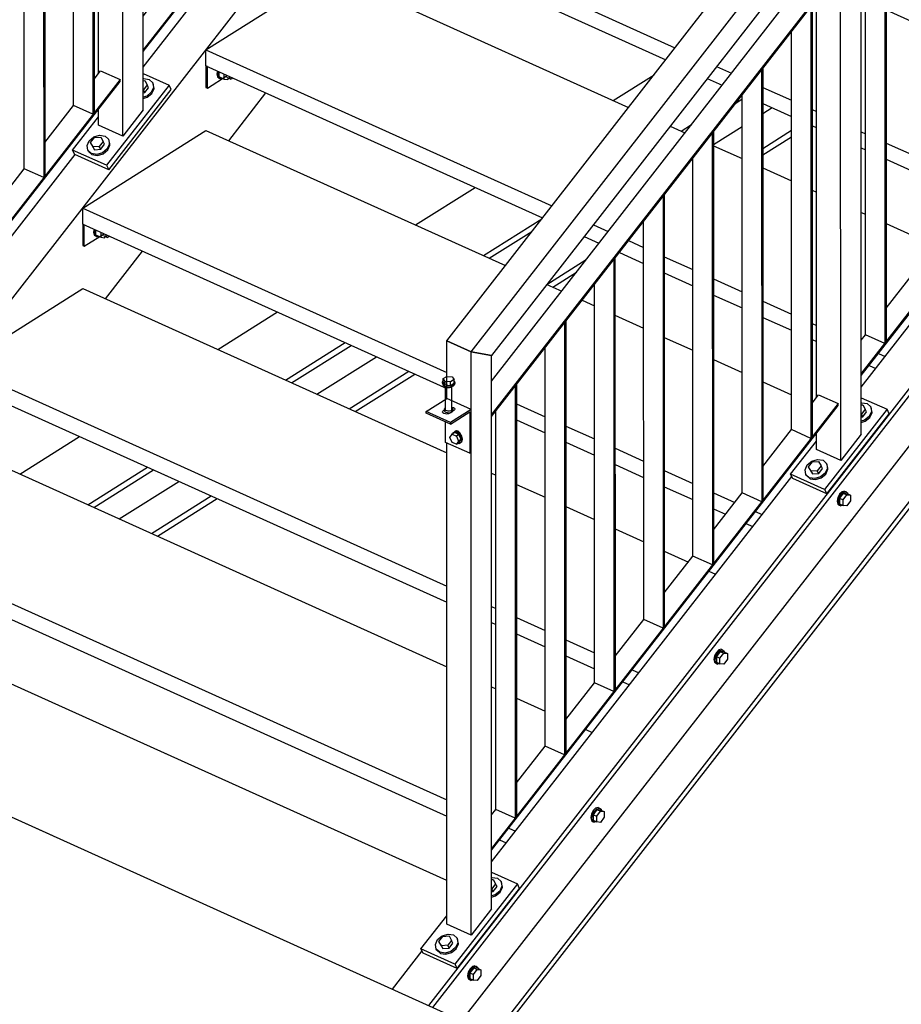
# Model space of a CAD drawing. Header units: millimetres. Extents: x 30 to 140409, y 21 to 10629.
# Tile 27 of 37: x 95965 to 97352, y 2408 to 3958. Entities that reach past the tile are written whole.
import ezdxf

# ---------------------------------------------------------------- set-up
doc = ezdxf.new("R2010")
doc.units = ezdxf.units.MM

# ---------------------------------------------------------------- blocks, each defined once
blk = doc.blocks.new('Part-5368 - 4897')
at = {"color": 7}
for p, q in [((96899.2, 3580.5), (96901.1, 3583)), ((96899.2, 3580.5), (96899.3, 2900.8)), ((96901.1, 3583), (96901.2, 2903.3)), ((96868.7, 2914.6), (96868.7, 3541.3)), ((96899.3, 2900.8), (96868.7, 2914.6)), ((96901.2, 2903.3), (96899.3, 2900.8))]:
    blk.add_line(p, q, dxfattribs=at)
blk = doc.blocks.new('Part-4907 - 4897')
at = {"color": 7}
blk.add_line((97810.1, 1863.4), (95482.3, 2914.7), dxfattribs=at)
blk = doc.blocks.new('Bolt-5202 - 4897')
at = {"color": 7}
for p, q in [((96158.9, 3865.4), (96159.7, 3865.6)), ((96158.9, 3862.3), (96161.3, 3862.5)), ((96159.7, 3865.6), (96168.2, 3864.2)), ((96161.3, 3862.5), (96165.2, 3855.6)), ((96168.2, 3864.2), (96173.8, 3859.2)), ((96159.2, 3847.8), (96158.9, 3847.8)), ((96165.2, 3855.6), (96159.2, 3847.8)), ((96161.3, 3843.5), (96159.2, 3847.8)), ((96161.3, 3843.5), (96167.3, 3851.3)), ((96171.6, 3844.1), (96164.4, 3838.1)), ((96167.3, 3851.3), (96165.2, 3855.6)), ((96175, 3851.8), (96171.6, 3844.1)), ((96172.5, 3842.4), (96175.9, 3850.1)), ((96173.8, 3859.2), (96175, 3851.8)), ((96174.7, 3857.5), (96173.8, 3859.2)), ((96175.9, 3850.1), (96174.7, 3857.5)), ((96158.9, 3843.4), (96161.3, 3843.5)), ((96164.4, 3838.1), (96158.9, 3836.5)), ((96158.9, 3834.5), (96165.2, 3836.4)), ((96165.2, 3836.4), (96172.5, 3842.4)), ((96070.5, 3760.1), (96074, 3767.8)), ((96074, 3767.8), (96081.2, 3773.8)), ((96076.1, 3765), (96082.1, 3772.7)), ((96081.2, 3773.8), (96090.3, 3776.5)), ((96082.1, 3772.7), (96092, 3773.4)), ((96095.8, 3766.5), (96089.8, 3758.8)), ((96090.3, 3776.5), (96098.8, 3775.1)), ((96092, 3773.4), (96095.8, 3766.5)), ((96098, 3762.2), (96095.8, 3766.5)), ((96098.8, 3775.1), (96104.4, 3770.1)), ((96104.4, 3770.1), (96105.7, 3762.7)), ((96105.3, 3768.4), (96104.4, 3770.1)), ((96106.6, 3761), (96105.3, 3768.4)), ((96071.8, 3752.7), (96070.5, 3760.1)), ((96077.4, 3747.7), (96071.8, 3752.7)), ((96072.7, 3751), (96071.8, 3752.7)), ((96072.7, 3751), (96078.3, 3745.9)), ((96078.2, 3760.7), (96076.1, 3765)), ((96079.9, 3758), (96076.1, 3765)), ((96078.2, 3760.7), (96082.1, 3753.7)), ((96089.8, 3758.8), (96079.9, 3758)), ((96082.1, 3753.7), (96079.9, 3758)), ((96082.1, 3753.7), (96092, 3754.4)), ((96092, 3754.4), (96089.8, 3758.8)), ((96092, 3754.4), (96098, 3762.2)), ((96102.2, 3755), (96095, 3749)), ((96095.9, 3747.3), (96103.1, 3753.3)), ((96105.7, 3762.7), (96102.2, 3755)), ((96103.1, 3753.3), (96106.6, 3761)), ((96085.9, 3746.3), (96077.4, 3747.7)), ((96078.3, 3745.9), (96086.8, 3744.6)), ((96095, 3749), (96085.9, 3746.3)), ((96086.8, 3744.6), (96095.9, 3747.3))]:
    blk.add_line(p, q, dxfattribs=at)
blk = doc.blocks.new('Part-5192 - 4897')
at = {"color": 7}
for p, q in [((96126.5, 4645.5), (96158.8, 4687)), ((96158.9, 3816.4), (96158.8, 4687)), ((96126.6, 3774.9), (96126.5, 4645.5)), ((96088.3, 4556), (96088.3, 4596.5)), ((96088.4, 3873.4), (96088.3, 4500.2)), ((96088.4, 3792.1), (96088.4, 3817.6)), ((96158.9, 3816.4), (96126.6, 3774.9)), ((96126.6, 3774.9), (96088.4, 3792.1))]:
    blk.add_line(p, q, dxfattribs=at)
blk = doc.blocks.new('Part-4919 - 4897')
at = {"color": 7}
for p, q in [((96898.2, 3831.3), (96962.6, 3871.8)), ((97091.1, 3827.1), (97101.2, 3833.5)), ((97133.7, 3810.8), (97148.2, 3819.9)), ((97005.1, 3783), (97021.3, 3793.2)), ((97056.2, 3761.9), (97101.3, 3790.3)), ((97133.7, 3755.8), (97178.8, 3784.3)), ((97133.7, 3745.7), (97178.8, 3774.1)), ((96587.1, 3635.2), (96680.9, 3694.3)), ((96694, 3586.9), (96786, 3644.9)), ((96703.4, 3582.7), (96770.5, 3625)), ((96794.1, 3541.7), (96855.9, 3580.7)), ((96803.4, 3537.5), (96840.4, 3560.8)), ((96276.1, 3439.1), (96369.9, 3498.2)), ((96382.9, 3390.9), (96476.7, 3450)), ((96392.3, 3386.6), (96486.1, 3445.7)), ((96432.2, 3368.6), (96526, 3427.7)), ((96483, 3345.7), (96576.8, 3404.8)), ((96492.4, 3341.4), (96586.1, 3400.5)), ((95965, 3243), (96058.8, 3302.1)), ((96071.8, 3194.8), (96165.6, 3253.9)), ((96081.2, 3190.5), (96175, 3249.7)), ((96121.1, 3172.5), (96214.9, 3231.6)), ((96171.9, 3149.6), (96265.7, 3208.7)), ((96181.3, 3145.3), (96275.1, 3204.5))]:
    blk.add_line(p, q, dxfattribs=at)
blk = doc.blocks.new('Part-5133 - 4897')
at = {"color": 7}
for p, q in [((96451.4, 4160), (96645.2, 4282.2)), ((96645.2, 4282.2), (97116.3, 4069.4)), ((96451.4, 4160), (96995.5, 3914.2)), ((96451.4, 4134.6), (96451.4, 4160)), ((96451.4, 4134.6), (96980.9, 3895.4)), ((97181.7, 4039.8), (97205, 4029.3)), ((97288.4, 3991.6), (97295.1, 3988.6)), ((97327.5, 3974), (97372.6, 3953.6)), ((97405.1, 3938.9), (97450.2, 3918.6)), ((97482.6, 3903.9), (97527.7, 3883.5)), ((97060.9, 3884.6), (97084.2, 3874.1)), ((97046.3, 3865.9), (97069.6, 3855.4)), ((97560.2, 3868.9), (97598.1, 3851.8)), ((97133.7, 3851.8), (97178.8, 3831.4)), ((97630.3, 3837.2), (97640.7, 3832.5)), ((97133.7, 3826.4), (97178.8, 3806)), ((97211.3, 3816.8), (97217.9, 3813.7)), ((97211.3, 3791.4), (97217.9, 3788.4)), ((97288.4, 3781.9), (97295.1, 3778.9)), ((97288.4, 3756.5), (97295.1, 3753.5)), ((97327.6, 3764.2), (97372.7, 3743.9)), ((97327.6, 3738.8), (97372.7, 3718.5)), ((97405.1, 3729.2), (97450.2, 3708.8)), ((97405.1, 3703.8), (97450.2, 3683.5)), ((97509.5, 3682), (97519.9, 3677.3)), ((97494.9, 3663.3), (97505.3, 3658.6))]:
    blk.add_line(p, q, dxfattribs=at)
blk = doc.blocks.new('Part-5123 - 4897')
at = {"color": 7}
for p, q in [((96063.7, 3636.5), (96063.7, 3602.7)), ((96066, 3635.5), (96063.7, 3636.5)), ((96066, 3601.6), (96066, 3635.5)), ((96066, 3601.6), (96097.3, 3621.4)), ((96063.7, 3602.7), (96066, 3601.6))]:
    blk.add_line(p, q, dxfattribs=at)
blk = doc.blocks.new('Bolt-5131 - 4897')
at = {"color": 7}
for p, q in [((96275.5, 3877.4), (96274.7, 3872.8)), ((96276.6, 3871.9), (96277.4, 3876.6)), ((96278.2, 3868.3), (96278.2, 3876.2)), ((96274.7, 3872.8), (96275.7, 3868.3)), ((96275.7, 3868.3), (96278.6, 3866.4)), ((96277.6, 3867.5), (96276.6, 3871.9)), ((96280.5, 3865.5), (96277.6, 3867.5)), ((96285.8, 3864.8), (96278.2, 3868.3)), ((96278.6, 3866.4), (96280.5, 3865.5)), ((96282.8, 3866.2), (96280.5, 3865.5)), ((96285.8, 3872.8), (96285.8, 3864.8)), ((96285.8, 3864.8), (96292, 3864.1)), ((96290, 3867.7), (96296.5, 3864.8)), ((96292, 3864.1), (96293.5, 3866.2)), ((96294.6, 3868), (96294.7, 3868.8)), ((96295.1, 3865.7), (96294.6, 3868)), ((96296.5, 3864.8), (96295.1, 3865.7)), ((96298.5, 3865.3), (96296.5, 3864.8)), ((96299.7, 3866.5), (96298.5, 3865.3))]:
    blk.add_line(p, q, dxfattribs=at)
blk = doc.blocks.new('Part-5201 - 4897')
at = {"color": 7}
for p, q in [((96158.9, 3873.6), (96199.5, 3855.3)), ((96199.5, 3855.3), (96101.3, 3729.1)), ((96104.7, 3722.2), (96203, 3848.4)), ((96203, 3848.4), (96199.5, 3855.3)), ((96047.8, 3753.2), (96088.4, 3805.4)), ((96101.3, 3729.1), (96047.8, 3753.2)), ((96051.3, 3746.3), (96047.8, 3753.2)), ((96104.7, 3722.2), (96051.3, 3746.3)), ((96101.3, 3729.1), (96104.7, 3722.2))]:
    blk.add_line(p, q, dxfattribs=at)
blk = doc.blocks.new('Part-5092 - 4897')
at = {"color": 7}
for p, q in [((97288.5, 3379.9), (97738.3, 3957.9)), ((96608.1, 2406.3), (97795.6, 3932.1)), ((96614.4, 2403.4), (97801.8, 3929.2)), ((96660, 2382.8), (97847.4, 3908.6)), ((96715.7, 2366.3), (97898.2, 3885.7)), ((96727.8, 2370.9), (97904.5, 3882.9)), ((96707, 2632.8), (97179.1, 3239.4)), ((96550.9, 2432.1), (96597.7, 2492.3))]:
    blk.add_line(p, q, dxfattribs=at)
blk = doc.blocks.new('Part-5093 - 4897')
at = {"color": 7}
for p, q in [((95482.1, 2914.6), (97575.5, 5604.5)), ((96158.9, 3883.6), (96633.3, 4493.2)), ((96293.4, 3767.9), (96351.8, 3843)), ((95577.4, 3136.4), (96051.8, 3746)), ((96099.6, 3518.8), (96158, 3593.9))]:
    blk.add_line(p, q, dxfattribs=at)
blk = doc.blocks.new('Part-5098 - 4897')
at = {"color": 7}
for p, q in [((95676.1, 3036.9), (95482.2, 2914.7)), ((96636.5, 2603.1), (95676.1, 3036.9)), ((96016.5, 2673.4), (95482.2, 2914.7)), ((95482.2, 2914.7), (95482.2, 2914.7))]:
    blk.add_line(p, q, dxfattribs=at)
blk = doc.blocks.new('Bolt-5101 - 4897')
at = {"color": 7}
for p, q in [((96678.8, 2465.9), (96672.9, 2457.9)), ((96676.8, 2468.1), (96673, 2464.3)), ((96674.9, 2463.5), (96678.8, 2467.3)), ((96680.7, 2469.2), (96676.8, 2468.1)), ((96678.8, 2467.3), (96682.6, 2468.4)), ((96684.6, 2465.2), (96678.8, 2465.9)), ((96678.8, 2465.9), (96684.5, 2463.3)), ((96680.7, 2469.2), (96682.6, 2468.4)), ((96682.6, 2468.4), (96685.5, 2466.4)), ((96684.6, 2465.2), (96690.3, 2462.6)), ((96685.5, 2466.4), (96685.9, 2464.6)), ((96670.1, 2458.8), (96669.1, 2453.1)), ((96669.1, 2453.1), (96670.1, 2448.7)), ((96673, 2464.3), (96670.1, 2458.8)), ((96671, 2452.2), (96672, 2458)), ((96672, 2447.8), (96671, 2452.2)), ((96672, 2458), (96674.9, 2463.5)), ((96672.9, 2457.9), (96672.9, 2449.1)), ((96672.9, 2457.9), (96678.7, 2455.3)), ((96672.9, 2449.1), (96678.7, 2446.5)), ((96678.7, 2455.3), (96684.5, 2463.3)), ((96678.7, 2446.5), (96678.7, 2455.3)), ((96684.5, 2463.3), (96690.3, 2462.6)), ((96690.3, 2453.8), (96684.5, 2445.8)), ((96690.3, 2462.6), (96690.3, 2453.8)), ((96670.1, 2448.7), (96673, 2446.8)), ((96674.9, 2445.9), (96672, 2447.8)), ((96673, 2446.8), (96674.9, 2445.9)), ((96678, 2446.8), (96674.9, 2445.9)), ((96684.5, 2445.8), (96678.7, 2446.5))]:
    blk.add_line(p, q, dxfattribs=at)
blk = doc.blocks.new('Part-5105 - 4897')
at = {"color": 7}
for p, q in [((95676.1, 3163.8), (95869.9, 3286)), ((95869.9, 3286), (96636.5, 2939.7)), ((95676.1, 3163.8), (96636.5, 2730)), ((95676.1, 3138.4), (95676.1, 3163.8)), ((95676.1, 3138.4), (96636.5, 2704.6)), ((96707, 2907.9), (96713.7, 2904.9)), ((96746.1, 2890.2), (96791.2, 2869.8)), ((96855, 2841), (96865.4, 2836.3)), ((96734.2, 2685.8), (96744.7, 2681.1)), ((96719.6, 2667.1), (96730, 2662.4))]:
    blk.add_line(p, q, dxfattribs=at)
blk = doc.blocks.new('Bolt-5108 - 4897')
at = {"color": 7}
for p, q in [((96866.8, 2713.4), (96864, 2707.9)), ((96865.9, 2707), (96868.7, 2712.5)), ((96870.7, 2717.2), (96866.8, 2713.4)), ((96872.6, 2715), (96866.8, 2706.9)), ((96868.7, 2712.5), (96872.6, 2716.3)), ((96874.5, 2718.3), (96870.7, 2717.2)), ((96872.6, 2716.3), (96876.5, 2717.4)), ((96878.4, 2714.2), (96872.6, 2715)), ((96872.6, 2715), (96878.3, 2712.4)), ((96874.5, 2718.3), (96876.5, 2717.4)), ((96876.5, 2717.4), (96879.3, 2715.5)), ((96878.4, 2714.2), (96884.1, 2711.7)), ((96879.3, 2715.5), (96879.7, 2713.6)), ((96864, 2707.9), (96862.9, 2702.2)), ((96862.9, 2702.2), (96864, 2697.7)), ((96864, 2697.7), (96866.8, 2695.8)), ((96864.8, 2701.3), (96865.9, 2707)), ((96865.9, 2696.9), (96864.8, 2701.3)), ((96866.8, 2706.9), (96866.8, 2698.1)), ((96866.8, 2706.9), (96872.5, 2704.3)), ((96866.8, 2698.1), (96872.5, 2695.5)), ((96872.5, 2704.3), (96878.3, 2712.4)), ((96872.5, 2695.5), (96872.5, 2704.3)), ((96878.3, 2712.4), (96884.1, 2711.7)), ((96884.1, 2702.9), (96878.3, 2694.8)), ((96884.1, 2711.7), (96884.1, 2702.9)), ((96868.7, 2694.9), (96865.9, 2696.9)), ((96866.8, 2695.8), (96868.7, 2694.9)), ((96871.8, 2695.8), (96868.7, 2694.9)), ((96878.3, 2694.8), (96872.5, 2695.5))]:
    blk.add_line(p, q, dxfattribs=at)
blk = doc.blocks.new('Part-5112 - 4897')
at = {"color": 7}
for p, q in [((95869.9, 3412.8), (96063.7, 3535)), ((96063.7, 3535), (96636.5, 3276.3)), ((95869.9, 3412.8), (96636.5, 3066.6)), ((95869.9, 3387.5), (95869.9, 3412.8)), ((95869.9, 3387.5), (96636.5, 3041.2)), ((96706.9, 3244.5), (96713.6, 3241.5)), ((96746.1, 3226.8), (96791.2, 3206.5)), ((96823.6, 3191.8), (96868.7, 3171.4)), ((96901.2, 3156.8), (96946.3, 3136.4)), ((96978.7, 3121.7), (97016.6, 3104.6)), ((97048.8, 3090.1), (97059.2, 3085.4)), ((96707, 3034.8), (96713.6, 3031.7)), ((96707, 3009.4), (96713.6, 3006.4)), ((96746.1, 3017.1), (96791.2, 2996.7)), ((96746.1, 2991.7), (96791.2, 2971.3)), ((96823.7, 2982), (96868.7, 2961.7)), ((96823.7, 2956.7), (96868.7, 2936.3)), ((96928, 2934.9), (96938.5, 2930.2)), ((96913.4, 2916.1), (96923.9, 2911.4))]:
    blk.add_line(p, q, dxfattribs=at)
blk = doc.blocks.new('Bolt-5115 - 4897')
at = {"color": 7}
for p, q in [((97060.6, 2962.4), (97057.8, 2956.9)), ((97059.7, 2956.1), (97062.5, 2961.6)), ((97064.5, 2966.2), (97060.6, 2962.4)), ((97066.4, 2964), (97060.6, 2956)), ((97062.5, 2961.6), (97066.4, 2965.4)), ((97068.4, 2967.3), (97064.5, 2966.2)), ((97066.3, 2953.4), (97072.1, 2961.4)), ((97066.4, 2965.4), (97070.3, 2966.5)), ((97072.2, 2963.3), (97066.4, 2964)), ((97066.4, 2964), (97072.1, 2961.4)), ((97068.4, 2967.3), (97070.3, 2966.5)), ((97070.3, 2966.5), (97073.1, 2964.5)), ((97072.1, 2961.4), (97077.9, 2960.7)), ((97072.2, 2963.3), (97077.9, 2960.7)), ((97073.1, 2964.5), (97073.5, 2962.7)), ((97077.9, 2960.7), (97077.9, 2951.9)), ((97057.8, 2956.9), (97056.7, 2951.2)), ((97056.7, 2951.2), (97057.8, 2946.8)), ((97057.8, 2946.8), (97060.6, 2944.9)), ((97058.6, 2950.3), (97059.7, 2956.1)), ((97059.7, 2945.9), (97058.6, 2950.3)), ((97062.5, 2944), (97059.7, 2945.9)), ((97060.6, 2956), (97060.6, 2947.2)), ((97060.6, 2956), (97066.3, 2953.4)), ((97060.6, 2947.2), (97066.3, 2944.6)), ((97066.3, 2944.6), (97066.3, 2953.4)), ((97077.9, 2951.9), (97072.1, 2943.8)), ((97060.6, 2944.9), (97062.5, 2944)), ((97065.7, 2944.9), (97062.5, 2944)), ((97072.1, 2943.8), (97066.3, 2944.6))]:
    blk.add_line(p, q, dxfattribs=at)
blk = doc.blocks.new('Part-5119 - 4897')
at = {"color": 7}
for p, q in [((96063.7, 3661.9), (96257.5, 3784.1)), ((96257.5, 3784.1), (96728.7, 3571.3)), ((96063.7, 3661.9), (96636.4, 3403.2)), ((96063.7, 3636.5), (96063.7, 3661.9)), ((96063.7, 3636.5), (96636.4, 3377.8)), ((96794.1, 3541.7), (96817.3, 3531.2)), ((96849.5, 3516.7), (96868.7, 3508)), ((96901.1, 3493.4), (96946.2, 3473)), ((96978.7, 3458.3), (97023.8, 3438)), ((97056.2, 3423.3), (97101.3, 3403)), ((97133.8, 3388.3), (97178.8, 3367.9)), ((96746.1, 3353.7), (96791.1, 3333.3)), ((96746.1, 3328.3), (96791.1, 3307.9)), ((96823.6, 3318.7), (96868.7, 3298.3)), ((96823.6, 3293.3), (96868.7, 3272.9)), ((96901.2, 3283.6), (96946.2, 3263.3)), ((96901.2, 3258.3), (96946.2, 3237.9)), ((96978.7, 3248.6), (97023.8, 3228.2)), ((96978.7, 3223.2), (97023.8, 3202.9)), ((97056.3, 3213.6), (97089.7, 3198.5)), ((97056.3, 3188.2), (97075.1, 3179.7)), ((97121.9, 3183.9), (97132.3, 3179.2)), ((97107.2, 3165.2), (97117.7, 3160.5))]:
    blk.add_line(p, q, dxfattribs=at)
blk = doc.blocks.new('Bolt-5122 - 4897')
at = {"color": 7}
for p, q in [((97254.4, 3211.5), (97251.6, 3206)), ((97253.5, 3205.1), (97256.3, 3210.6)), ((97258.3, 3215.3), (97254.4, 3211.5)), ((97260.2, 3213.1), (97254.4, 3205)), ((97256.3, 3210.6), (97260.2, 3214.4)), ((97262.2, 3216.4), (97258.3, 3215.3)), ((97260.1, 3202.4), (97265.9, 3210.5)), ((97260.2, 3214.4), (97264.1, 3215.5)), ((97266, 3212.3), (97260.2, 3213.1)), ((97260.2, 3213.1), (97265.9, 3210.5)), ((97262.2, 3216.4), (97264.1, 3215.5)), ((97264.1, 3215.5), (97266.9, 3213.6)), ((97265.9, 3210.5), (97271.8, 3209.7)), ((97266, 3212.3), (97271.8, 3209.7)), ((97266.9, 3213.6), (97267.4, 3211.7)), ((97271.8, 3209.7), (97271.8, 3201)), ((97251.6, 3206), (97250.6, 3200.2)), ((97250.6, 3200.2), (97251.6, 3195.8)), ((97251.6, 3195.8), (97254.4, 3193.9)), ((97252.5, 3199.4), (97253.5, 3205.1)), ((97253.5, 3195), (97252.5, 3199.4)), ((97256.3, 3193), (97253.5, 3195)), ((97254.4, 3205), (97254.4, 3196.2)), ((97254.4, 3205), (97260.1, 3202.4)), ((97254.4, 3196.2), (97260.1, 3193.6)), ((97254.4, 3193.9), (97256.3, 3193)), ((97259.5, 3193.9), (97256.3, 3193)), ((97260.1, 3193.6), (97260.1, 3202.4)), ((97265.9, 3192.9), (97260.1, 3193.6)), ((97271.8, 3201), (97265.9, 3192.9))]:
    blk.add_line(p, q, dxfattribs=at)
blk = doc.blocks.new('Bolt-5124 - 4897')
at = {"color": 7}
for p, q in [((96081.7, 3628.4), (96080.9, 3623.7)), ((96082.8, 3622.8), (96083.6, 3627.5)), ((96084.4, 3619.2), (96084.4, 3627.2)), ((96080.9, 3623.7), (96081.9, 3619.3)), ((96081.9, 3619.3), (96084.7, 3617.4)), ((96083.8, 3618.4), (96082.8, 3622.8)), ((96086.6, 3616.5), (96083.8, 3618.4)), ((96092, 3615.8), (96084.4, 3619.2)), ((96084.7, 3617.4), (96086.6, 3616.5)), ((96089, 3617.1), (96086.6, 3616.5)), ((96092, 3623.7), (96092, 3615.8)), ((96092, 3615.8), (96098.2, 3615)), ((96096.2, 3618.7), (96102.7, 3615.7)), ((96098.2, 3615), (96099.7, 3617.1)), ((96100.8, 3618.9), (96100.9, 3619.7)), ((96101.3, 3616.7), (96100.8, 3618.9)), ((96102.7, 3615.7), (96101.3, 3616.7)), ((96104.6, 3616.3), (96102.7, 3615.7)), ((96105.9, 3617.5), (96104.6, 3616.3))]:
    blk.add_line(p, q, dxfattribs=at)
blk = doc.blocks.new('Part-5126 - 4897')
at = {"color": 7}
for p, q in [((96257.5, 3910.9), (96451.4, 4033.1)), ((96451.4, 4033.1), (96922.5, 3820.3)), ((96257.5, 3910.9), (96801.7, 3665.1)), ((96257.5, 3885.6), (96257.5, 3910.9)), ((96257.5, 3885.6), (96787.1, 3646.4)), ((96987.9, 3790.8), (97011.2, 3780.3)), ((97056.2, 3759.9), (97101.3, 3739.6)), ((97133.7, 3724.9), (97178.8, 3704.5)), ((97211.3, 3689.9), (97218, 3686.9)), ((97288.4, 3655), (97295.1, 3652)), ((96867.1, 3635.6), (96890.4, 3625.1)), ((97327.6, 3637.3), (97372.7, 3617)), ((96852.5, 3616.8), (96875.8, 3606.3)), ((96922.6, 3610.6), (96946.2, 3599.9)), ((96908, 3591.8), (96946.2, 3574.5)), ((96978.7, 3585.2), (97023.7, 3564.9)), ((97436.4, 3588.2), (97446.9, 3583.5)), ((96978.7, 3559.8), (97023.7, 3539.5)), ((97056.2, 3550.2), (97101.3, 3529.8)), ((97056.2, 3524.8), (97101.3, 3504.5)), ((97133.8, 3515.2), (97178.8, 3494.8)), ((97133.8, 3489.8), (97178.8, 3469.4)), ((97211.3, 3480.1), (97218, 3477.1)), ((97211.3, 3454.8), (97218, 3451.7)), ((97315.7, 3433), (97326.1, 3428.3)), ((97301.1, 3414.2), (97311.5, 3409.5))]:
    blk.add_line(p, q, dxfattribs=at)
blk = doc.blocks.new('Part-5130 - 4897')
at = {"color": 7}
for p, q in [((96257.5, 3885.6), (96257.5, 3851.7)), ((96259.8, 3884.5), (96257.5, 3885.6)), ((96259.8, 3850.7), (96259.8, 3884.5)), ((96259.8, 3850.7), (96291.1, 3870.4)), ((96257.5, 3851.7), (96259.8, 3850.7))]:
    blk.add_line(p, q, dxfattribs=at)
blk = doc.blocks.new('Part-5140 - 4897')
at = {"color": 7}
for p, q in [((96645.2, 4409), (96839, 4531.2)), ((96839, 4531.2), (97332.7, 4308.2)), ((96645.2, 4409), (97189.4, 4163.2)), ((96645.2, 4383.7), (96645.2, 4409)), ((96645.2, 4383.7), (97174.8, 4144.5)), ((97409.9, 4273.3), (97464, 4248.9)), ((97587.6, 4193.1), (97605.2, 4185.1)), ((97637.7, 4170.5), (97682.8, 4150.1)), ((97715.2, 4135.4), (97760.3, 4115.1)), ((97327.5, 4100.8), (97372.6, 4080.5)), ((97327.5, 4075.4), (97372.6, 4055.1)), ((97405.1, 4065.8), (97450.2, 4045.4)), ((97405.1, 4040.4), (97450.2, 4020.1)), ((97482.6, 4030.8), (97527.7, 4010.4)), ((97482.6, 4005.4), (97527.7, 3985)), ((97560.2, 3995.7), (97605.2, 3975.4)), ((97560.2, 3970.4), (97605.2, 3950)), ((97637.7, 3960.7), (97671.2, 3945.6)), ((97637.7, 3935.3), (97656.5, 3926.8)), ((97703.3, 3931.1), (97713.8, 3926.4)), ((97688.7, 3912.3), (97699.2, 3907.6))]:
    blk.add_line(p, q, dxfattribs=at)
blk = doc.blocks.new('Part-5547 - 4897')
at = {"color": 7}
for p, q in [((96604.1, 3341.5), (96636.4, 3361.9)), ((96674.6, 3344.7), (96636.4, 3361.9)), ((96642.3, 3324.3), (96604.1, 3341.5)), ((96604.1, 3339), (96604.1, 3341.5)), ((96642.3, 3321.8), (96604.1, 3339)), ((96674.6, 3344.7), (96642.3, 3324.3)), ((96642.3, 3321.8), (96672.7, 3340.9)), ((96672.7, 3340.9), (96672.7, 3275.8)), ((96674.6, 3277), (96674.6, 3344.7)), ((96634.5, 3293), (96634.5, 3325.3)), ((96642.3, 3324.3), (96642.3, 3321.8)), ((96672.7, 3275.8), (96634.5, 3293)), ((96672.7, 3275.8), (96674.6, 3277))]:
    blk.add_line(p, q, dxfattribs=at)
blk = doc.blocks.new('Bolt-5555 - 4897')
at = {"color": 7}
for p, q in [((96641.5, 3300.9), (96644.9, 3305.7)), ((96649, 3308.3), (96644.9, 3305.7)), ((96644.9, 3305.7), (96651.5, 3302.7)), ((96645.2, 3305.9), (96645.7, 3307.7)), ((96645.7, 3307.7), (96648.5, 3309.5)), ((96648.5, 3309.5), (96649.8, 3310.3)), ((96648.5, 3309.5), (96652.3, 3308.9)), ((96655.6, 3305.3), (96649, 3308.3)), ((96649.3, 3310), (96650.1, 3311)), ((96653.6, 3309.8), (96649.8, 3310.3)), ((96650.1, 3311), (96651.7, 3311.5)), ((96655.6, 3305.3), (96651.5, 3302.7)), ((96651.5, 3302.7), (96654.8, 3294.9)), ((96651.7, 3311.5), (96653.6, 3311)), ((96652.3, 3308.9), (96656.1, 3306.1)), ((96653.6, 3311), (96655.5, 3309.7)), ((96657.4, 3306.9), (96653.6, 3309.8)), ((96655.5, 3309.7), (96657.1, 3307.8)), ((96658.9, 3297.5), (96655.6, 3305.3)), ((96656.1, 3306.1), (96658.9, 3301.7)), ((96657.1, 3307.8), (96657.9, 3306.1)), ((96660.2, 3302.5), (96657.4, 3306.9)), ((96658.9, 3301.7), (96659.9, 3297)), ((96661.2, 3297.8), (96660.2, 3302.5)), ((96644.9, 3293), (96641.5, 3300.9)), ((96651.5, 3290), (96644.9, 3293)), ((96654.8, 3294.9), (96651.5, 3290)), ((96651.5, 3290), (96655.6, 3292.6)), ((96653.8, 3291.5), (96655.5, 3291.1)), ((96656.1, 3291.4), (96654.2, 3291.7)), ((96658.9, 3297.5), (96654.8, 3294.9)), ((96657.1, 3291.6), (96655.5, 3291.1)), ((96655.6, 3292.6), (96658.9, 3297.5)), ((96658.9, 3293.3), (96656.1, 3291.4)), ((96656.1, 3291.4), (96657.4, 3292.2)), ((96658, 3292.7), (96657.1, 3291.6)), ((96657.4, 3292.2), (96660.2, 3294.1)), ((96659.9, 3297), (96658.9, 3293.3)), ((96660.2, 3294.1), (96661.2, 3297.8))]:
    blk.add_line(p, q, dxfattribs=at)
blk = doc.blocks.new('Part-5206 - 4897')
at = {"color": 7}
for p, q in [((95432.6, 3867.5), (96143.3, 4780.7)), ((96143.3, 4780.7), (96181.5, 4763.4)), ((96181.5, 4763.4), (95470.8, 3850.2)), ((96181.5, 4763.4), (96189.1, 4725.9)), ((96189.1, 4725.9), (95478.4, 3812.8)), ((95470.8, 3850.2), (95432.6, 3867.5)), ((95478.4, 3812.8), (95470.8, 3850.2))]:
    blk.add_line(p, q, dxfattribs=at)
blk = doc.blocks.new('Part-5208 - 4897')
at = {"color": 7}
for p, q in [((96663.2, 4612), (96673.4, 4625.1)), ((96673.4, 4625.1), (96703.9, 4611.3)), ((96703.9, 4611.3), (96158.9, 3911)), ((96158.9, 3908.1), (96703.9, 4608.5)), ((96703.9, 4608.5), (96703.9, 4611.3)), ((96585.7, 4512.4), (96630.7, 4570.3)), ((96508.1, 4412.8), (96553.2, 4470.7)), ((96430.6, 4313.1), (96475.7, 4371)), ((96353.1, 4213.5), (96398.1, 4271.4)), ((96275.6, 4113.9), (96320.6, 4171.8)), ((96198, 4014.3), (96243.1, 4072.2)), ((96158.9, 3964), (96165.6, 3972.6))]:
    blk.add_line(p, q, dxfattribs=at)
blk = doc.blocks.new('Part-5209 - 4897')
at = {"color": 7}
for p, q in [((96081.7, 3864.8), (96091.9, 3877.9)), ((96091.9, 3877.9), (96122.4, 3864.1)), ((96122.4, 3864.1), (95577.4, 3163.8)), ((95577.4, 3161), (96122.4, 3861.3)), ((96122.4, 3861.3), (96122.4, 3864.1)), ((96004.2, 3765.2), (96049.3, 3823.1)), ((95926.7, 3665.6), (95971.7, 3723.5)), ((95849.1, 3566), (95894.2, 3623.9)), ((95771.6, 3466.4), (95816.7, 3524.3)), ((95694.1, 3366.8), (95739.2, 3424.7)), ((95616.6, 3267.1), (95661.6, 3325)), ((95577.4, 3216.8), (95584.1, 3225.4))]:
    blk.add_line(p, q, dxfattribs=at)
blk = doc.blocks.new('Part-5229 - 4897')
at = {"color": 7}
for p, q in [((96079.7, 4489.1), (96081.7, 4491.6)), ((96079.7, 4489.1), (96079.8, 3809.4)), ((96081.7, 4491.6), (96081.7, 3811.8)), ((96049.3, 3823.1), (96049.2, 4449.9)), ((96079.8, 3809.4), (96049.3, 3823.1)), ((96081.7, 3811.8), (96079.8, 3809.4))]:
    blk.add_line(p, q, dxfattribs=at)
blk = doc.blocks.new('Part-5230 - 4897')
at = {"color": 7}
for p, q in [((96002.2, 4389.5), (96004.1, 4392)), ((96002.2, 4389.5), (96002.3, 3709.7)), ((96004.1, 4392), (96004.2, 3712.2)), ((95971.7, 3723.5), (95971.7, 4350.3)), ((96002.3, 3709.7), (95971.7, 3723.5)), ((96004.2, 3712.2), (96002.3, 3709.7))]:
    blk.add_line(p, q, dxfattribs=at)
blk = doc.blocks.new('Part-5279 - 4897')
at = {"color": 7}
for p, q in [((95577.3, 3899.4), (96092.1, 4560.9)), ((96092.1, 4560.9), (96122.7, 4547.1)), ((95577.3, 3846.4), (96122.7, 4547.1)), ((95577.3, 3843.6), (96122.7, 4544.3)), ((96122.7, 4547.1), (96122.7, 4544.3))]:
    blk.add_line(p, q, dxfattribs=at)
blk = doc.blocks.new('Part-5345 - 4897')
at = {"color": 7}
for p, q in [((97256.1, 4135.4), (97288.4, 4176.9)), ((97288.5, 3306), (97288.4, 4176.9)), ((97256.2, 3264.5), (97256.1, 4135.4)), ((97217.9, 4045.9), (97217.9, 4086.4)), ((97218, 3363.3), (97217.9, 3990.1)), ((97218, 3281.8), (97218, 3307.5)), ((97288.5, 3306), (97256.2, 3264.5)), ((97256.2, 3264.5), (97218, 3281.8))]:
    blk.add_line(p, q, dxfattribs=at)
blk = doc.blocks.new('Part-5346 - 4897')
at = {"color": 7}
for p, q in [((96636.4, 3361.9), (96636.4, 3452.8)), ((96636.4, 3452.8), (96674.6, 3435.5)), ((96674.6, 3334.8), (96674.6, 3435.5)), ((96674.6, 3435.5), (96706.9, 3429.8)), ((96707, 2558.9), (96706.9, 3429.8)), ((96636.5, 2534.6), (96636.5, 3292.1)), ((96674.7, 2517.4), (96674.6, 3277)), ((96707, 2558.9), (96674.7, 2517.4)), ((96674.7, 2517.4), (96636.5, 2534.6))]:
    blk.add_line(p, q, dxfattribs=at)
blk = doc.blocks.new('Part-5347 - 4897')
at = {"color": 7}
for p, q in [((96636.4, 3452.8), (97272.9, 4270.5)), ((97272.9, 4270.5), (97311, 4253.3)), ((96674.6, 3435.5), (97311, 4253.3)), ((97311, 4253.3), (97318.7, 4215.8)), ((97318.7, 4215.8), (96706.9, 3429.8)), ((96674.6, 3435.5), (96636.4, 3452.8)), ((96706.9, 3429.8), (96674.6, 3435.5))]:
    blk.add_line(p, q, dxfattribs=at)
blk = doc.blocks.new('Part-5349 - 4897')
at = {"color": 7}
for p, q in [((97792.8, 4101.9), (97803, 4115)), ((97833.5, 4101.2), (97803, 4115)), ((97781.3, 4034.1), (97833.5, 4101.2)), ((97782.9, 4033.4), (97833.5, 4098.3)), ((97833.5, 4098.3), (97833.5, 4101.2)), ((97750.8, 4047.9), (97760.3, 4060.2)), ((97288.5, 3400.9), (97726.2, 3963.4)), ((97288.5, 3398), (97727.9, 3962.6)), ((97637.7, 3902.7), (97682.8, 3960.6)), ((97560.2, 3803), (97605.3, 3860.9)), ((97482.7, 3703.4), (97527.7, 3761.3)), ((97405.1, 3603.8), (97450.2, 3661.7)), ((97327.6, 3504.2), (97372.7, 3562.1)), ((97288.5, 3453.9), (97295.1, 3462.5))]:
    blk.add_line(p, q, dxfattribs=at)
blk = doc.blocks.new('Part-5350 - 4897')
at = {"color": 7}
for p, q in [((97211.3, 3354.7), (97221.5, 3367.8)), ((97221.5, 3367.8), (97252, 3354)), ((97252, 3354), (96707, 2653.7)), ((96707, 2650.9), (97252, 3351.2)), ((97252, 3351.2), (97252, 3354)), ((97133.8, 3255.1), (97178.9, 3313)), ((97056.3, 3155.5), (97101.3, 3213.4)), ((96978.7, 3055.9), (97023.8, 3113.8)), ((96901.2, 2956.3), (96946.3, 3014.2)), ((96823.7, 2856.6), (96868.7, 2914.6)), ((96746.1, 2757), (96791.2, 2814.9)), ((96707, 2706.7), (96713.7, 2715.3))]:
    blk.add_line(p, q, dxfattribs=at)
blk = doc.blocks.new('Part-5363 - 4897')
at = {"color": 7}
for p, q in [((97325.6, 4121.6), (97327.5, 4122.8)), ((97325.6, 4121.6), (97325.7, 3448.7)), ((97327.5, 4122.8), (97327.6, 3451.2)), ((97295.1, 3462.5), (97295.1, 4089.2)), ((97325.7, 3448.7), (97295.1, 3462.5)), ((97327.6, 3451.2), (97325.7, 3448.7))]:
    blk.add_line(p, q, dxfattribs=at)
blk = doc.blocks.new('Part-5364 - 4897')
at = {"color": 7}
for p, q in [((97209.3, 3979), (97211.2, 3981.5)), ((97209.3, 3979), (97209.4, 3299.2)), ((97211.2, 3981.5), (97211.3, 3301.7)), ((97178.9, 3313), (97178.8, 3939.8)), ((97209.4, 3299.2), (97178.9, 3313)), ((97211.3, 3301.7), (97209.4, 3299.2))]:
    blk.add_line(p, q, dxfattribs=at)
blk = doc.blocks.new('Part-5365 - 4897')
at = {"color": 7}
for p, q in [((97131.8, 3879.4), (97133.7, 3881.9)), ((97131.8, 3879.4), (97131.9, 3199.6)), ((97133.7, 3881.9), (97133.8, 3202.1)), ((97101.3, 3213.4), (97101.2, 3840.2)), ((97131.9, 3199.6), (97101.3, 3213.4)), ((97133.8, 3202.1), (97131.9, 3199.6))]:
    blk.add_line(p, q, dxfattribs=at)
blk = doc.blocks.new('Part-5366 - 4897')
at = {"color": 7}
for p, q in [((97054.2, 3779.8), (97056.2, 3782.2)), ((97056.2, 3782.2), (97056.3, 3102.5)), ((97054.2, 3779.8), (97054.3, 3100)), ((97023.8, 3113.8), (97023.7, 3740.5)), ((97054.3, 3100), (97023.8, 3113.8)), ((97056.3, 3102.5), (97054.3, 3100))]:
    blk.add_line(p, q, dxfattribs=at)
blk = doc.blocks.new('Part-5367 - 4897')
at = {"color": 7}
for p, q in [((96976.7, 3680.1), (96978.7, 3682.6)), ((96976.7, 3680.1), (96976.8, 3000.4)), ((96978.7, 3682.6), (96978.7, 3002.9)), ((96946.3, 3014.2), (96946.2, 3640.9)), ((96976.8, 3000.4), (96946.3, 3014.2)), ((96978.7, 3002.9), (96976.8, 3000.4))]:
    blk.add_line(p, q, dxfattribs=at)
blk = doc.blocks.new('Part-5369 - 4897')
at = {"color": 7}
for p, q in [((96821.7, 3480.9), (96823.6, 3483.4)), ((96821.7, 3480.9), (96821.7, 2801.2)), ((96823.6, 3483.4), (96823.7, 2803.6)), ((96791.2, 2814.9), (96791.1, 3441.7)), ((96821.7, 2801.2), (96791.2, 2814.9)), ((96823.7, 2803.6), (96821.7, 2801.2))]:
    blk.add_line(p, q, dxfattribs=at)
blk = doc.blocks.new('Part-5370 - 4897')
at = {"color": 7}
for p, q in [((96744.1, 3381.3), (96746.1, 3383.8)), ((96744.1, 3381.3), (96744.2, 2701.5)), ((96746.1, 3383.8), (96746.1, 2704)), ((96713.7, 2715.3), (96713.6, 3342.1)), ((96744.2, 2701.5), (96713.7, 2715.3)), ((96746.1, 2704), (96744.2, 2701.5))]:
    blk.add_line(p, q, dxfattribs=at)
blk = doc.blocks.new('Part-5374 - 4897')
at = {"color": 7}
for p, q in [((96706.9, 3389.3), (97221.7, 4050.8)), ((97221.7, 4050.8), (97252.3, 4037)), ((96706.9, 3336.3), (97252.3, 4037)), ((96706.9, 3333.5), (97252.3, 4034.2)), ((97252.3, 4037), (97252.3, 4034.2))]:
    blk.add_line(p, q, dxfattribs=at)
blk = doc.blocks.new('Part-5389 - 4897')
at = {"color": 7}
for p, q in [((97288.5, 3363.3), (97329.1, 3345)), ((97329.1, 3345), (97230.8, 3218.7)), ((97234.3, 3211.8), (97332.5, 3338.1)), ((97332.5, 3338.1), (97329.1, 3345)), ((97177.4, 3242.9), (97218, 3295)), ((97230.8, 3218.7), (97177.4, 3242.9)), ((97180.9, 3236), (97177.4, 3242.9)), ((97234.3, 3211.8), (97180.9, 3236)), ((97230.8, 3218.7), (97234.3, 3211.8))]:
    blk.add_line(p, q, dxfattribs=at)
blk = doc.blocks.new('Bolt-5390 - 4897')
at = {"color": 7}
for p, q in [((97288.5, 3355), (97289.3, 3355.3)), ((97288.5, 3352), (97290.9, 3352.2)), ((97289.3, 3355.3), (97297.7, 3353.9)), ((97290.9, 3352.2), (97294.8, 3345.2)), ((97297.7, 3353.9), (97303.4, 3348.9)), ((97303.4, 3348.9), (97304.6, 3341.5)), ((97304.2, 3347.2), (97303.4, 3348.9)), ((97288.8, 3337.5), (97288.5, 3337.5)), ((97288.5, 3333), (97290.9, 3333.2)), ((97294.8, 3345.2), (97288.8, 3337.5)), ((97290.9, 3333.2), (97288.8, 3337.5)), ((97290.9, 3333.2), (97296.9, 3340.9)), ((97301.2, 3333.8), (97293.9, 3327.8)), ((97296.9, 3340.9), (97294.8, 3345.2)), ((97304.6, 3341.5), (97301.2, 3333.8)), ((97302, 3332.1), (97305.5, 3339.8)), ((97305.5, 3339.8), (97304.2, 3347.2)), ((97293.9, 3327.8), (97288.5, 3326.2)), ((97288.5, 3324.2), (97294.8, 3326.1)), ((97294.8, 3326.1), (97302, 3332.1)), ((97200.1, 3249.7), (97203.6, 3257.5)), ((97203.6, 3257.5), (97210.8, 3263.5)), ((97205.7, 3254.6), (97211.7, 3262.4)), ((97210.8, 3263.5), (97219.9, 3266.2)), ((97211.7, 3262.4), (97221.5, 3263.1)), ((97225.4, 3256.1), (97219.4, 3248.4)), ((97219.9, 3266.2), (97228.4, 3264.8)), ((97221.5, 3263.1), (97225.4, 3256.1)), ((97227.6, 3251.8), (97225.4, 3256.1)), ((97228.4, 3264.8), (97234, 3259.8)), ((97234, 3259.8), (97235.3, 3252.4)), ((97234.9, 3258.1), (97234, 3259.8)), ((97236.1, 3250.7), (97234.9, 3258.1)), ((97201.4, 3242.4), (97200.1, 3249.7)), ((97207, 3237.4), (97201.4, 3242.4)), ((97202.3, 3240.7), (97201.4, 3242.4)), ((97202.3, 3240.7), (97207.9, 3235.6)), ((97207.8, 3250.3), (97205.7, 3254.6)), ((97209.5, 3247.7), (97205.7, 3254.6)), ((97207.8, 3250.3), (97211.7, 3243.4)), ((97219.4, 3248.4), (97209.5, 3247.7)), ((97211.7, 3243.4), (97209.5, 3247.7)), ((97211.7, 3243.4), (97221.6, 3244.1)), ((97221.6, 3244.1), (97219.4, 3248.4)), ((97221.6, 3244.1), (97227.6, 3251.8)), ((97231.8, 3244.7), (97224.6, 3238.7)), ((97225.5, 3237), (97232.7, 3243)), ((97235.3, 3252.4), (97231.8, 3244.7)), ((97232.7, 3243), (97236.1, 3250.7)), ((97215.5, 3236), (97207, 3237.4)), ((97207.9, 3235.6), (97216.4, 3234.3)), ((97224.6, 3238.7), (97215.5, 3236)), ((97216.4, 3234.3), (97225.5, 3237))]:
    blk.add_line(p, q, dxfattribs=at)
blk = doc.blocks.new('Part-5395 - 4897')
at = {"color": 7}
for p, q in [((96707, 2616.2), (96747.6, 2597.8)), ((96747.6, 2597.8), (96649.4, 2471.6)), ((96652.8, 2464.7), (96751.1, 2590.9)), ((96751.1, 2590.9), (96747.6, 2597.8)), ((96595.9, 2495.7), (96636.5, 2547.9)), ((96649.4, 2471.6), (96595.9, 2495.7)), ((96599.4, 2488.8), (96595.9, 2495.7)), ((96652.8, 2464.7), (96599.4, 2488.8)), ((96649.4, 2471.6), (96652.8, 2464.7))]:
    blk.add_line(p, q, dxfattribs=at)
blk = doc.blocks.new('Bolt-5396 - 4897')
at = {"color": 7}
for p, q in [((96707, 2607.9), (96707.8, 2608.1)), ((96707, 2604.9), (96709.4, 2605.1)), ((96707.8, 2608.1), (96716.3, 2606.8)), ((96709.4, 2605.1), (96713.3, 2598.1)), ((96716.3, 2606.8), (96721.9, 2601.7)), ((96707.3, 2590.4), (96707, 2590.4)), ((96713.3, 2598.1), (96707.3, 2590.4)), ((96709.5, 2586.1), (96707.3, 2590.4)), ((96709.5, 2586.1), (96715.5, 2593.8)), ((96715.5, 2593.8), (96713.3, 2598.1)), ((96723.2, 2594.4), (96719.7, 2586.7)), ((96720.6, 2584.9), (96724, 2592.7)), ((96721.9, 2601.7), (96723.2, 2594.4)), ((96722.8, 2600), (96721.9, 2601.7)), ((96724, 2592.7), (96722.8, 2600)), ((96707, 2585.9), (96709.5, 2586.1)), ((96712.5, 2580.6), (96707, 2579)), ((96707, 2577.1), (96713.3, 2578.9)), ((96719.7, 2586.7), (96712.5, 2580.6)), ((96713.3, 2578.9), (96720.6, 2584.9)), ((96622.1, 2510.3), (96629.4, 2516.3)), ((96624.2, 2507.5), (96630.2, 2515.2)), ((96629.4, 2516.3), (96638.4, 2519)), ((96630.2, 2515.2), (96640.1, 2516)), ((96638.4, 2519), (96646.9, 2517.7)), ((96640.1, 2516), (96643.9, 2509)), ((96646.9, 2517.7), (96652.6, 2512.6)), ((96652.6, 2512.6), (96653.8, 2505.3)), ((96653.4, 2510.9), (96652.6, 2512.6)), ((96618.7, 2502.6), (96622.1, 2510.3)), ((96619.9, 2495.2), (96618.7, 2502.6)), ((96626.4, 2503.2), (96624.2, 2507.5)), ((96628.1, 2500.5), (96624.2, 2507.5)), ((96626.4, 2503.2), (96630.2, 2496.2)), ((96637.9, 2501.3), (96628.1, 2500.5)), ((96630.2, 2496.2), (96628.1, 2500.5)), ((96630.2, 2496.2), (96640.1, 2497)), ((96643.9, 2509), (96637.9, 2501.3)), ((96640.1, 2497), (96637.9, 2501.3)), ((96640.1, 2497), (96646.1, 2504.7)), ((96650.4, 2497.6), (96643.1, 2491.6)), ((96646.1, 2504.7), (96643.9, 2509)), ((96644, 2489.8), (96651.2, 2495.8)), ((96653.8, 2505.3), (96650.4, 2497.6)), ((96651.2, 2495.8), (96654.7, 2503.6)), ((96654.7, 2503.6), (96653.4, 2510.9)), ((96625.5, 2490.2), (96619.9, 2495.2)), ((96620.8, 2493.5), (96619.9, 2495.2)), ((96620.8, 2493.5), (96626.4, 2488.5)), ((96634, 2488.9), (96625.5, 2490.2)), ((96626.4, 2488.5), (96634.9, 2487.1)), ((96643.1, 2491.6), (96634, 2488.9)), ((96634.9, 2487.1), (96644, 2489.8))]:
    blk.add_line(p, q, dxfattribs=at)
blk = doc.blocks.new('Bolt-5556 - 4897')
at = {"color": 7}
for p, q in [((96630.8, 3393.3), (96636.4, 3396.8)), ((96636.4, 3396.8), (96645, 3396)), ((96645, 3396), (96647.9, 3391.7)), ((96629.5, 3388), (96630.8, 3389.5)), ((96630, 3385.3), (96629.5, 3388)), ((96629.5, 3386.3), (96629.5, 3388)), ((96629.5, 3386.3), (96630, 3383.6)), ((96632.9, 3383), (96630, 3385.3)), ((96630, 3383.6), (96632.9, 3381.3)), ((96630.8, 3387.9), (96630.8, 3393.3)), ((96633.8, 3388.9), (96630.8, 3393.3)), ((96630.8, 3387.9), (96633.8, 3383.5)), ((96637.6, 3381.8), (96632.9, 3383)), ((96632.9, 3381.3), (96637.6, 3380.1)), ((96633.8, 3383.5), (96633.8, 3388.9)), ((96642.3, 3388.1), (96633.8, 3388.9)), ((96633.8, 3383.5), (96642.3, 3382.7)), ((96633.8, 3381.1), (96633.8, 3381)), ((96633.8, 3381), (96635.2, 3380.2)), ((96634.5, 3343.6), (96634.5, 3380.9)), ((96635.2, 3380.2), (96636.9, 3379.6)), ((96636.9, 3379.6), (96638.9, 3379.4)), ((96642.8, 3382), (96637.6, 3381.8)), ((96637.6, 3380.1), (96642.8, 3380.3)), ((96638.9, 3379.4), (96640.9, 3379.5)), ((96640.9, 3379.5), (96642.8, 3379.9)), ((96647.9, 3391.7), (96642.3, 3388.1)), ((96642.3, 3382.7), (96642.3, 3388.1)), ((96642.3, 3382.7), (96647.9, 3386.2)), ((96647, 3383.6), (96642.8, 3382)), ((96642.8, 3380.3), (96647, 3381.9)), ((96642.8, 3379.9), (96644.3, 3380.6)), ((96644.3, 3380.6), (96645, 3381.2)), ((96644.3, 3342.6), (96644.3, 3380.9)), ((96649.2, 3386.1), (96647, 3383.6)), ((96647, 3381.9), (96649.2, 3384.4)), ((96647.9, 3386.2), (96647.9, 3391.7)), ((96647.9, 3389.5), (96648.8, 3388.9)), ((96648.8, 3388.9), (96649.2, 3386.1)), ((96649.2, 3384.4), (96649.2, 3386.1)), ((96644.3, 3348.4), (96644.6, 3348.4)), ((96644.6, 3348.4), (96646.8, 3347.8)), ((96629.7, 3340.8), (96630, 3342.1)), ((96630.4, 3339.5), (96629.7, 3340.8)), ((96630, 3342.1), (96631.2, 3343.3)), ((96631.9, 3338.4), (96630.4, 3339.5)), ((96631.2, 3343.3), (96634.5, 3345.4)), ((96634.2, 3337.7), (96631.9, 3338.4)), ((96632.9, 3345.9), (96633.4, 3346.9)), ((96633.1, 3344.8), (96632.9, 3345.9)), ((96632.9, 3343.3), (96632.9, 3345.9)), ((96633.4, 3344.4), (96632.9, 3343.3)), ((96632.9, 3343.3), (96633.1, 3342.3)), ((96633.8, 3343.8), (96633.1, 3344.8)), ((96633.1, 3342.3), (96633.8, 3341.3)), ((96633.4, 3346.9), (96634.4, 3347.9)), ((96634.4, 3345.3), (96633.4, 3344.4)), ((96635.2, 3343), (96633.8, 3343.8)), ((96633.8, 3341.3), (96635.2, 3340.4)), ((96636.7, 3337.6), (96634.2, 3337.7)), ((96636.9, 3342.4), (96635.2, 3343)), ((96635.2, 3340.4), (96636.9, 3339.9)), ((96639.1, 3338), (96636.7, 3337.6)), ((96638.9, 3342.2), (96636.9, 3342.4)), ((96636.9, 3339.9), (96638.9, 3339.6)), ((96640.9, 3342.2), (96638.9, 3342.2)), ((96638.9, 3339.6), (96640.9, 3339.7)), ((96641.1, 3338.8), (96639.1, 3338)), ((96642.8, 3342.7), (96640.9, 3342.2)), ((96640.9, 3339.7), (96642.8, 3340.1)), ((96647.6, 3342.9), (96641.1, 3338.8)), ((96644.3, 3343.4), (96642.8, 3342.7)), ((96642.8, 3340.1), (96644.3, 3340.8)), ((96644.3, 3347.8), (96644.9, 3347.4)), ((96644.9, 3344.9), (96644.3, 3345.3)), ((96645.4, 3344.3), (96644.3, 3343.4)), ((96644.3, 3340.8), (96645.4, 3341.8)), ((96644.9, 3347.4), (96645.7, 3346.4)), ((96645.7, 3343.9), (96644.9, 3344.9)), ((96645.9, 3345.4), (96645.4, 3344.3)), ((96645.4, 3341.8), (96645.9, 3342.8)), ((96645.7, 3346.4), (96645.9, 3345.4)), ((96645.9, 3342.8), (96645.7, 3343.9)), ((96645.9, 3342.8), (96645.9, 3345.4)), ((96646.8, 3347.8), (96648.4, 3346.7)), ((96648.8, 3344.1), (96647.6, 3342.9)), ((96648.4, 3346.7), (96649.1, 3345.4)), ((96649.1, 3345.4), (96648.8, 3344.1))]:
    blk.add_line(p, q, dxfattribs=at)

msp = doc.modelspace()

# ---------------------------------------------------------------- block references
for name in ['Part-5093 - 4897', 'Part-5092 - 4897', 'Part-5206 - 4897', 'Part-4919 - 4897', 'Part-5192 - 4897', 'Part-5208 - 4897', 'Part-5279 - 4897', 'Part-5140 - 4897', 'Part-5229 - 4897', 'Part-5230 - 4897', 'Part-5133 - 4897', 'Part-5347 - 4897', 'Part-5345 - 4897', 'Part-5349 - 4897', 'Part-5363 - 4897', 'Part-5374 - 4897', 'Part-5126 - 4897', 'Part-5364 - 4897', 'Part-5209 - 4897', 'Part-5130 - 4897', 'Bolt-5131 - 4897', 'Part-5365 - 4897', 'Part-5201 - 4897', 'Bolt-5202 - 4897', 'Part-5119 - 4897', 'Part-5366 - 4897', 'Part-5367 - 4897', 'Part-5123 - 4897', 'Bolt-5124 - 4897', 'Part-5368 - 4897', 'Part-5112 - 4897', 'Part-5369 - 4897', 'Part-5346 - 4897', 'Bolt-5556 - 4897', 'Part-5370 - 4897', 'Part-5350 - 4897', 'Part-5547 - 4897', 'Part-5389 - 4897', 'Bolt-5390 - 4897', 'Bolt-5555 - 4897', 'Part-5105 - 4897', 'Bolt-5122 - 4897', 'Part-5098 - 4897', 'Bolt-5115 - 4897', 'Part-4907 - 4897', 'Bolt-5108 - 4897', 'Part-5395 - 4897', 'Bolt-5396 - 4897', 'Bolt-5101 - 4897']:
    msp.add_blockref(name, (0, 0))

doc.saveas('drawing.dxf')
